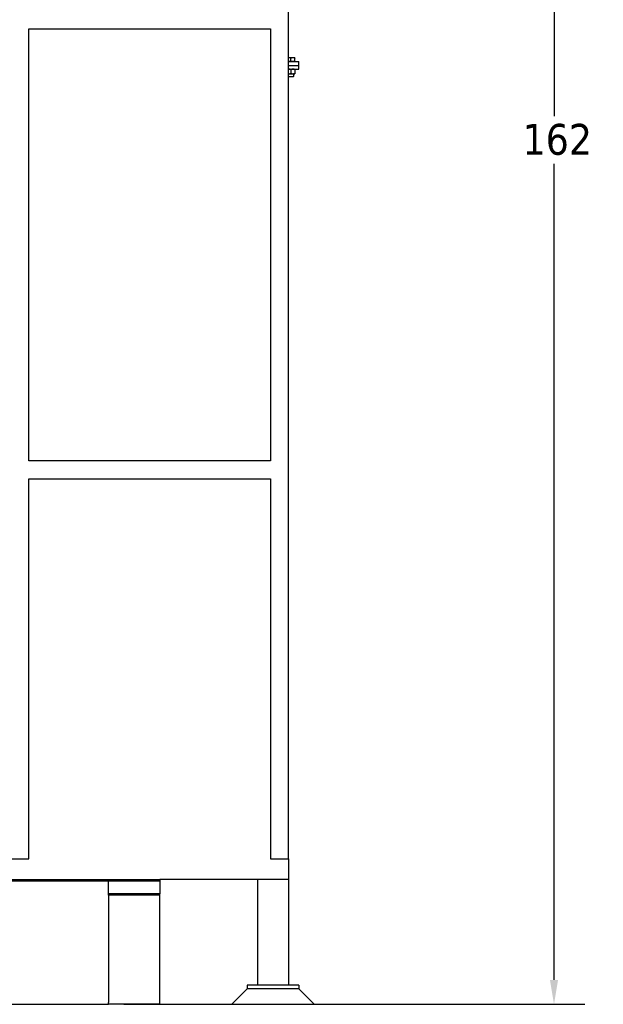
# Model space of a CAD drawing. Header units: inches. Extents: x 18 to 846, y -44 to 561.
# Tile 101 of 256: x 166 to 223, y 95 to 191. Entities that reach past the tile are written whole.
import ezdxf

# ---------------------------------------------------------------- set-up
doc = ezdxf.new("R2010")
doc.units = ezdxf.units.IN
doc.header["$LTSCALE"] = 24
doc.header["$MEASUREMENT"] = 0
doc.layers.add('Dimension (ANSI)', color=7, linetype='Continuous', lineweight=25)
doc.layers.add('Visible (ANSI)', color=7, linetype='Continuous', lineweight=30)
doc.styles.add('Note Text (ANSI)', font='tahoma.ttf')
doc.dimstyles.new('SB Fraction-16 (ANSI)', dxfattribs={"dimscale": 24, "dimtxt": 0.125, "dimasz": 0.098425, "dimexe": 0.125, "dimexo": 0.0625, "dimgap": 0.031496, "dimtad": 0, "dimtih": 1, "dimtoh": 1, "dimdec": 4, "dimrnd": 1e-08, "dimzin": 0, "dimdsep": 46, "dimlunit": 5, "dimtxsty": 'Note Text (ANSI)', "dimcen": 0.09, "dimdle": 0.393701, "dimclrd": 256, "dimclre": 256, "dimclrt": 256, "dimadec": 0, "dimazin": 3, "dimtfac": 0.96, "dimtofl": 0, "dimtmove": 0, "dimatfit": 3, "dimfxl": 1, "dimfrac": 2, "dimtolj": 1, "dimtzin": 12, "dimlwd": -1, "dimlwe": -1, "dimarcsym": 0})

# ---------------------------------------------------------------- blocks, each defined once
blk = doc.blocks.new('*D16')
at = {"layer": 'Defpoints', "color": 0, "transparency": 16777216}
for p in [(192.164, 256.832), (174.664, 94.832), (217.985, 94.832)]:
    blk.add_point(p, dxfattribs=at)
at = {"layer": 'Dimension (ANSI)', "transparency": 16777216}
for p, q in [((193.664, 256.832), (220.985, 256.832)), ((217.985, 254.469), (217.985, 181.15)), ((217.985, 97.194), (217.985, 176.513)), ((176.164, 94.832), (220.985, 94.832))]:
    blk.add_line(p, q, dxfattribs=at)
for points in [[(217.591, 254.469), (218.379, 254.469), (217.985, 256.832)], [(217.591, 97.194), (218.379, 97.194), (217.985, 94.832)]]:
    blk.add_solid(points, dxfattribs=at)
at = {"layer": 'Dimension (ANSI)', "transparency": 16777216, "insert": (214.925, 180.394), "char_height": 3, "attachment_point": 1, "style": 'Note Text (ANSI)'}
blk.add_mtext('\\A1;162', dxfattribs=at)

msp = doc.modelspace()

# ---------------------------------------------------------------- linework, layer by layer
at = {"layer": 'Visible (ANSI)'}
for p, q in [((192.16374, 108.966), (192.16374, 256.8315)), ((166.91374, 189.644), (190.41374, 189.644)), ((166.91374, 147.644), (166.91374, 189.644)), ((190.41374, 189.644), (190.41374, 147.644)), ((192.22624, 186.82051), (192.16374, 186.82051)), ((192.60124, 186.82051), (192.22624, 186.82051)), ((192.41374, 186.45651), (192.41374, 186.78701)), ((192.78874, 186.82051), (192.60124, 186.82051)), ((192.78874, 186.45651), (192.78874, 186.78701)), ((192.22624, 186.45651), (192.16374, 186.45651)), ((192.16374, 186.4565), (193.16374, 186.4565)), ((192.16374, 186.0815), (193.16374, 186.0815)), ((192.16374, 186.0815), (193.16374, 186.0815)), ((192.16374, 185.7065), (193.16374, 185.7065)), ((192.41374, 186.45651), (192.22624, 186.45651)), ((192.60124, 186.45651), (192.41374, 186.45651)), ((192.41374, 185.67301), (192.41374, 185.302)), ((192.78874, 186.45651), (192.60124, 186.45651)), ((192.78874, 186.45651), (192.78874, 186.4565)), ((192.78874, 185.67301), (192.78874, 185.302)), ((193.16374, 186.0815), (193.16374, 186.4565)), ((193.16374, 185.7065), (193.16374, 186.0815)), ((192.16374, 185.2685), (192.22624, 185.2685)), ((192.16374, 185.00227), (192.66374, 185.00227)), ((192.21093, 184.9565), (192.16374, 185.00227)), ((192.61655, 184.9565), (192.21093, 184.9565)), ((192.22624, 185.2685), (192.60124, 185.2685)), ((192.60124, 185.2685), (192.78874, 185.2685)), ((192.61655, 184.9565), (192.66374, 185.00227)), ((192.66374, 185.2685), (192.66374, 185.00227)), ((190.41374, 147.644), (166.91374, 147.644)), ((166.91374, 145.894), (190.41374, 145.894)), ((166.91374, 108.966), (166.91374, 145.894)), ((190.41374, 145.894), (190.41374, 108.966)), ((165.16374, 108.966), (166.91374, 108.966)), ((190.41374, 108.966), (192.16374, 108.966)), ((192.16374, 108.966), (192.16374, 106.966)), ((174.66374, 106.8315), (146.97062, 106.8315)), ((147.64294, 106.8315), (174.66374, 106.8315)), ((148.8884, 106.966), (179.66374, 106.966)), ((174.66374, 106.8315), (179.66374, 106.8315)), ((174.66374, 105.5815), (174.66374, 106.8315)), ((179.66374, 106.966), (179.66374, 106.8315)), ((192.16374, 106.966), (179.66374, 106.966)), ((179.66374, 106.8315), (179.66374, 105.5815)), ((189.16374, 106.966), (189.16374, 96.7065)), ((192.16374, 106.966), (192.16374, 96.7065)), ((174.66374, 105.44368), (174.66374, 105.5815)), ((179.66374, 105.5815), (174.66374, 105.5815)), ((174.66374, 105.44368), (174.66374, 95.04309)), ((179.66374, 105.44368), (174.66374, 105.44368)), ((179.66374, 105.44368), (179.66374, 105.5815)), ((179.66374, 94.8698), (179.66374, 105.44368)), ((188.16374, 96.7065), (188.16374, 96.3315)), ((193.16374, 96.7065), (188.16374, 96.7065)), ((193.16374, 96.7065), (193.16374, 96.3315)), ((188.16374, 96.3315), (186.66374, 94.8315)), ((193.16374, 96.3315), (188.16374, 96.3315)), ((193.16374, 96.3315), (188.16374, 96.3315)), ((193.16374, 96.3315), (194.66374, 94.8315)), ((95.66374, 94.8315), (174.66374, 94.8315)), ((174.66374, 94.8315), (174.66374, 95.01892)), ((174.66374, 94.8698), (179.66374, 94.8698)), ((179.66374, 94.8315), (174.66374, 94.8315)), ((179.66374, 94.8698), (179.66374, 94.8315)), ((186.66374, 94.8315), (194.66374, 94.8315))]:
    msp.add_line(p, q, dxfattribs=at)
msp.add_arc((174.83874, 95.01892), 0.175, 172.0602785, 180, dxfattribs=at)
for points, weights in [([(192.22624, 186.82051), (192.19528, 186.82051), (192.16374, 186.81653)], [1, 1.01318397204, 1.01720879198]), ([(192.41374, 186.78701), (192.31326, 186.82051), (192.22624, 186.82051)], [1, 1.0379548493, 1]), ([(192.60124, 186.82051), (192.51422, 186.82051), (192.41374, 186.78701)], [1, 1.0379548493, 1]), ([(192.78874, 186.78701), (192.68826, 186.82051), (192.60124, 186.82051)], [1, 1.0379548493, 1]), ([(192.78874, 186.82051), (192.78874, 186.82051), (192.78874, 186.78701)], [1, 1.0379548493, 1]), ([(192.22624, 185.7065), (192.19528, 185.7065), (192.16374, 185.70253)], [1, 1.01318397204, 1.01720879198]), ([(192.41374, 185.67301), (192.31326, 185.7065), (192.22624, 185.7065)], [1, 1.0379548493, 1]), ([(192.60124, 185.7065), (192.51422, 185.7065), (192.41374, 185.67301)], [1, 1.0379548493, 1]), ([(192.78874, 185.67301), (192.68826, 185.7065), (192.60124, 185.7065)], [1, 1.0379548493, 1]), ([(192.78874, 185.7065), (192.78874, 185.7065), (192.78874, 185.67301)], [1, 1.0379548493, 1]), ([(192.16374, 185.27248), (192.19528, 185.2685), (192.22624, 185.2685)], [1.01720879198, 1.01318397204, 1]), ([(192.22624, 185.2685), (192.31326, 185.2685), (192.41374, 185.302)], [1, 1.0379548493, 1]), ([(192.41374, 185.302), (192.51422, 185.2685), (192.60124, 185.2685)], [1, 1.0379548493, 1]), ([(192.60124, 185.2685), (192.68826, 185.2685), (192.78874, 185.302)], [1, 1.0379548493, 1]), ([(192.78874, 185.302), (192.78874, 185.2685), (192.78874, 185.2685)], [1, 1.0379548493, 1])]:
    msp.add_rational_spline(points, weights, degree=2, dxfattribs=at)

# ---------------------------------------------------------------- dimensions: what is measured, and where the dimension line sits
at = {"layer": 'Dimension (ANSI)'}
dim = msp.add_linear_dim(base=(217.9851, 94.8315), p1=(192.16374, 256.8315), p2=(174.66374, 94.8315), angle=90, dimstyle='SB Fraction-16 (ANSI)', override={"dimgap": 0.031496, "dimdec": 4, "dimtol": 0, "dimlim": 0, "dimtp": 0, "dimtm": 0, "dimtdec": 2, "dimatfit": 1}, dxfattribs=at)
dim.commit()
dim.dimension.update_dxf_attribs({"geometry": '*D16', "text_midpoint": (217.9851, 178.8315), "dimtype": 160})

doc.saveas('drawing.dxf')
